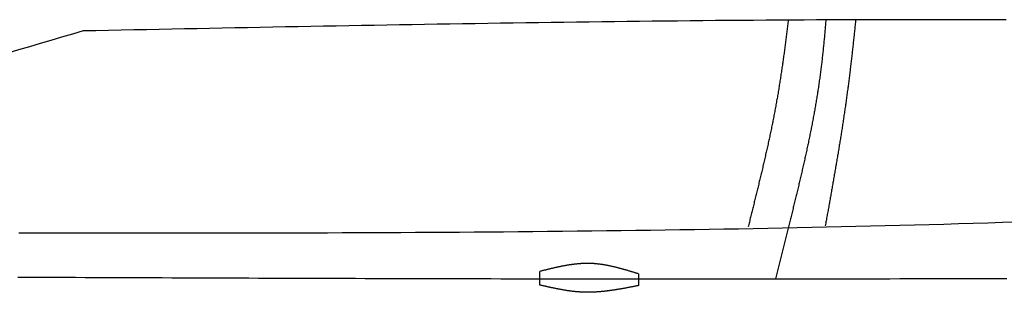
# Model space of a CAD drawing. Extents: x 715 to 7297, y 267 to 3610.
# Tile 40 of 64: x 2921 to 4004, y 1145 to 1444. Entities that reach past the tile are written whole.
import ezdxf

# ---------------------------------------------------------------- set-up
doc = ezdxf.new("R2010")
doc.units = 0
doc.layers.add('CAR', color=10, linetype='CONTINUOUS')

msp = doc.modelspace()

# ---------------------------------------------------------------- linework, layer by layer
at = {"layer": 'CAR'}
msp.add_line((3766.566, 1215.239), (3752.579, 1159.459), dxfattribs=at)
for points in [[(3493.188, 1152.624), (3493.188, 1167.603)], [(3601.747, 1164.98), (3601.747, 1152.044)]]:
    msp.add_lwpolyline(points, dxfattribs=at)
for points in [[(4006.6, 1443.93, 0), (3992.68, 1443.99, 0), (3978.77, 1444.03, 0), (3964.86, 1444.07, 0), (3950.94, 1444.1, 0), (3937.03, 1444.12, 0), (3923.11, 1444.13, 0), (3909.2, 1444.13, 0), (3895.28, 1444.12, 0), (3881.37, 1444.11, 0), (3867.45, 1444.08, 0), (3853.54, 1444.05, 0), (3839.62, 1444.01, 0), (3825.71, 1443.97, 0), (3811.79, 1443.91, 0), (3797.88, 1443.85, 0), (3783.96, 1443.78, 0), (3770.05, 1443.7, 0), (3756.13, 1443.62, 0), (3742.21, 1443.53, 0), (3728.3, 1443.43, 0), (3714.38, 1443.33, 0), (3700.47, 1443.22, 0), (3686.55, 1443.1, 0), (3672.63, 1442.98, 0), (3658.72, 1442.85, 0), (3644.8, 1442.71, 0), (3630.88, 1442.57, 0), (3616.97, 1442.42, 0), (3603.05, 1442.27, 0), (3589.13, 1442.11, 0), (3575.22, 1441.94, 0), (3561.3, 1441.77, 0), (3547.38, 1441.6, 0), (3533.47, 1441.42, 0), (3519.55, 1441.23, 0), (3505.63, 1441.04, 0), (3491.72, 1440.84, 0), (3477.8, 1440.65, 0), (3463.88, 1440.44, 0), (3449.96, 1440.23, 0), (3436.05, 1440.02, 0), (3422.13, 1439.8, 0), (3408.21, 1439.58, 0), (3394.29, 1439.36, 0), (3380.38, 1439.13, 0), (3366.46, 1438.9, 0), (3352.54, 1438.66, 0), (3338.62, 1438.43, 0), (3324.7, 1438.18, 0), (3310.79, 1437.94, 0), (3296.87, 1437.69, 0), (3282.95, 1437.44, 0), (3269.03, 1437.19, 0), (3255.12, 1436.93, 0), (3241.2, 1436.67, 0), (3227.28, 1436.41, 0), (3213.36, 1436.15, 0), (3199.44, 1435.89, 0), (3185.52, 1435.62, 0), (3171.61, 1435.35, 0), (3157.69, 1435.08, 0), (3143.77, 1434.81, 0), (3129.85, 1434.54, 0), (3115.93, 1434.27, 0), (3102.02, 1433.99, 0), (3088.1, 1433.71, 0), (3074.18, 1433.44, 0), (3060.26, 1433.16, 0), (3046.34, 1432.88, 0), (3032.42, 1432.6, 0), (3018.51, 1432.32, 0), (3004.59, 1432.04, 0), (2990.67, 1431.76, 0)], [(3766.54, 1443.48, 0), (3766.37, 1442.03, 0), (3766.2, 1440.57, 0), (3766.03, 1439.12, 0), (3765.86, 1437.66, 0), (3765.68, 1436.21, 0), (3765.51, 1434.76, 0), (3765.33, 1433.3, 0), (3765.15, 1431.85, 0), (3764.97, 1430.39, 0), (3764.8, 1428.94, 0), (3764.62, 1427.48, 0), (3764.43, 1426.03, 0), (3764.25, 1424.57, 0), (3764.07, 1423.12, 0), (3763.88, 1421.66, 0), (3763.7, 1420.21, 0), (3763.51, 1418.75, 0), (3763.32, 1417.3, 0), (3763.13, 1415.85, 0), (3762.94, 1414.39, 0), (3762.75, 1412.94, 0), (3762.56, 1411.48, 0), (3762.36, 1410.03, 0), (3762.17, 1408.57, 0), (3761.97, 1407.12, 0), (3761.77, 1405.66, 0), (3761.58, 1404.21, 0), (3761.37, 1402.76, 0), (3761.17, 1401.3, 0), (3760.97, 1399.85, 0), (3760.76, 1398.39, 0), (3760.56, 1396.94, 0), (3760.35, 1395.49, 0), (3760.14, 1394.03, 0), (3759.93, 1392.58, 0), (3759.72, 1391.13, 0), (3759.5, 1389.67, 0), (3759.29, 1388.22, 0), (3759.07, 1386.77, 0), (3758.85, 1385.32, 0), (3758.63, 1383.86, 0), (3758.41, 1382.41, 0), (3758.19, 1380.96, 0), (3757.96, 1379.51, 0), (3757.74, 1378.06, 0), (3757.51, 1376.61, 0), (3757.28, 1375.15, 0), (3757.05, 1373.7, 0), (3756.81, 1372.25, 0), (3756.58, 1370.8, 0), (3756.34, 1369.35, 0), (3756.1, 1367.9, 0), (3755.86, 1366.45, 0), (3755.62, 1365, 0), (3755.37, 1363.55, 0), (3755.13, 1362.11, 0), (3754.88, 1360.66, 0), (3754.63, 1359.21, 0), (3754.38, 1357.76, 0), (3754.12, 1356.31, 0), (3753.87, 1354.87, 0), (3753.61, 1353.42, 0), (3753.35, 1351.97, 0), (3753.09, 1350.53, 0), (3752.82, 1349.08, 0), (3752.56, 1347.64, 0), (3752.29, 1346.19, 0), (3752.02, 1344.75, 0), (3751.75, 1343.3, 0), (3751.47, 1341.86, 0), (3751.2, 1340.41, 0), (3750.92, 1338.97, 0), (3750.64, 1337.53, 0), (3750.36, 1336.09, 0), (3750.07, 1334.64, 0), (3749.79, 1333.2, 0), (3749.5, 1331.76, 0), (3749.21, 1330.32, 0), (3748.92, 1328.88, 0), (3748.62, 1327.44, 0), (3748.33, 1326, 0), (3748.03, 1324.57, 0), (3747.73, 1323.13, 0), (3747.43, 1321.69, 0), (3747.13, 1320.26, 0), (3746.82, 1318.82, 0), (3746.52, 1317.38, 0), (3746.21, 1315.95, 0), (3745.9, 1314.52, 0), (3745.59, 1313.08, 0), (3745.28, 1311.65, 0), (3744.97, 1310.22, 0), (3744.66, 1308.79, 0), (3744.34, 1307.35, 0), (3744.02, 1305.92, 0), (3743.7, 1304.5, 0), (3743.39, 1303.07, 0), (3743.07, 1301.64, 0), (3742.74, 1300.21, 0), (3742.42, 1298.79, 0), (3742.1, 1297.36, 0), (3741.77, 1295.94, 0), (3741.45, 1294.51, 0), (3741.12, 1293.09, 0), (3740.79, 1291.67, 0), (3740.46, 1290.24, 0), (3740.13, 1288.82, 0), (3739.8, 1287.4, 0), (3739.47, 1285.99, 0), (3739.14, 1284.57, 0), (3738.8, 1283.15, 0), (3738.47, 1281.73, 0), (3738.13, 1280.32, 0), (3737.8, 1278.91, 0), (3737.46, 1277.49, 0), (3737.13, 1276.08, 0), (3736.79, 1274.67, 0), (3736.45, 1273.26, 0), (3736.11, 1271.85, 0), (3735.77, 1270.44, 0), (3735.43, 1269.03, 0), (3735.09, 1267.63, 0), (3734.75, 1266.22, 0), (3734.41, 1264.82, 0), (3734.07, 1263.41, 0), (3733.73, 1262.01, 0), (3733.39, 1260.61, 0), (3733.05, 1259.21, 0), (3732.7, 1257.81, 0), (3732.36, 1256.42, 0), (3732.02, 1255.02, 0), (3731.68, 1253.62, 0), (3731.33, 1252.23, 0), (3730.99, 1250.84, 0), (3730.65, 1249.45, 0), (3730.31, 1248.06, 0), (3729.96, 1246.67, 0), (3729.62, 1245.28, 0), (3729.28, 1243.89, 0), (3728.94, 1242.51, 0), (3728.59, 1241.12, 0), (3728.25, 1239.74, 0), (3727.91, 1238.36, 0), (3727.57, 1236.98, 0), (3727.23, 1235.6, 0), (3726.89, 1234.22, 0), (3726.55, 1232.85, 0), (3726.21, 1231.47, 0), (3725.87, 1230.1, 0), (3725.53, 1228.73, 0), (3725.19, 1227.36, 0), (3724.85, 1225.99, 0), (3724.51, 1224.62, 0), (3724.18, 1223.25, 0), (3723.84, 1221.89, 0), (3723.5, 1220.52, 0), (3723.17, 1219.16, 0), (3722.84, 1217.8, 0), (3722.5, 1216.44, 0)], [(3807.99, 1443.9, 0), (3807.87, 1442.44, 0), (3807.75, 1440.98, 0), (3807.63, 1439.52, 0), (3807.5, 1438.06, 0), (3807.38, 1436.6, 0), (3807.26, 1435.14, 0), (3807.13, 1433.68, 0), (3807, 1432.23, 0), (3806.87, 1430.77, 0), (3806.74, 1429.31, 0), (3806.61, 1427.85, 0), (3806.48, 1426.39, 0), (3806.34, 1424.94, 0), (3806.2, 1423.48, 0), (3806.06, 1422.02, 0), (3805.92, 1420.57, 0), (3805.78, 1419.11, 0), (3805.64, 1417.66, 0), (3805.49, 1416.2, 0), (3805.35, 1414.74, 0), (3805.2, 1413.29, 0), (3805.05, 1411.83, 0), (3804.9, 1410.38, 0), (3804.74, 1408.93, 0), (3804.59, 1407.47, 0), (3804.43, 1406.02, 0), (3804.27, 1404.57, 0), (3804.11, 1403.11, 0), (3803.94, 1401.66, 0), (3803.78, 1400.21, 0), (3803.61, 1398.75, 0), (3803.44, 1397.3, 0), (3803.27, 1395.85, 0), (3803.09, 1394.4, 0), (3802.92, 1392.95, 0), (3802.74, 1391.5, 0), (3802.56, 1390.05, 0), (3802.37, 1388.6, 0), (3802.19, 1387.15, 0), (3802, 1385.7, 0), (3801.81, 1384.25, 0), (3801.62, 1382.8, 0), (3801.43, 1381.35, 0), (3801.23, 1379.91, 0), (3801.03, 1378.46, 0), (3800.83, 1377.01, 0), (3800.62, 1375.57, 0), (3800.42, 1374.12, 0), (3800.21, 1372.67, 0), (3800, 1371.23, 0), (3799.78, 1369.78, 0), (3799.57, 1368.34, 0), (3799.35, 1366.89, 0), (3799.13, 1365.45, 0), (3798.9, 1364.01, 0), (3798.67, 1362.56, 0), (3798.44, 1361.12, 0), (3798.21, 1359.68, 0), (3797.98, 1358.24, 0), (3797.74, 1356.79, 0), (3797.5, 1355.35, 0), (3797.26, 1353.91, 0), (3797.02, 1352.47, 0), (3796.77, 1351.03, 0), (3796.53, 1349.59, 0), (3796.28, 1348.15, 0), (3796.02, 1346.71, 0), (3795.77, 1345.27, 0), (3795.51, 1343.83, 0), (3795.25, 1342.4, 0), (3794.99, 1340.96, 0), (3794.73, 1339.52, 0), (3794.46, 1338.08, 0), (3794.2, 1336.65, 0), (3793.93, 1335.21, 0), (3793.66, 1333.77, 0), (3793.38, 1332.34, 0), (3793.11, 1330.9, 0), (3792.83, 1329.46, 0), (3792.55, 1328.03, 0), (3792.27, 1326.59, 0), (3791.99, 1325.16, 0), (3791.71, 1323.72, 0), (3791.42, 1322.29, 0), (3791.13, 1320.86, 0), (3790.84, 1319.42, 0), (3790.55, 1317.99, 0), (3790.26, 1316.56, 0), (3789.96, 1315.12, 0), (3789.67, 1313.69, 0), (3789.37, 1312.26, 0), (3789.07, 1310.83, 0), (3788.77, 1309.39, 0), (3788.47, 1307.96, 0), (3788.16, 1306.53, 0), (3787.86, 1305.1, 0), (3787.55, 1303.67, 0), (3787.24, 1302.24, 0), (3786.93, 1300.81, 0), (3786.62, 1299.38, 0), (3786.3, 1297.95, 0), (3785.99, 1296.52, 0), (3785.67, 1295.09, 0), (3785.36, 1293.66, 0), (3785.04, 1292.23, 0), (3784.72, 1290.8, 0), (3784.4, 1289.37, 0), (3784.08, 1287.94, 0), (3783.75, 1286.51, 0), (3783.43, 1285.08, 0), (3783.1, 1283.66, 0), (3782.78, 1282.23, 0), (3782.45, 1280.8, 0), (3782.12, 1279.37, 0), (3781.79, 1277.95, 0), (3781.46, 1276.52, 0), (3781.12, 1275.09, 0), (3780.79, 1273.66, 0), (3780.46, 1272.24, 0), (3780.12, 1270.81, 0), (3779.79, 1269.38, 0), (3779.45, 1267.96, 0), (3779.11, 1266.53, 0), (3778.77, 1265.1, 0), (3778.43, 1263.68, 0), (3778.09, 1262.25, 0), (3777.75, 1260.83, 0), (3777.41, 1259.4, 0), (3777.07, 1257.98, 0), (3776.72, 1256.55, 0), (3776.38, 1255.12, 0), (3776.04, 1253.7, 0), (3775.69, 1252.27, 0), (3775.34, 1250.85, 0), (3775, 1249.42, 0), (3774.65, 1248, 0), (3774.3, 1246.57, 0), (3773.96, 1245.15, 0), (3773.61, 1243.72, 0), (3773.26, 1242.3, 0), (3772.91, 1240.87, 0), (3772.56, 1239.45, 0), (3772.21, 1238.03, 0), (3771.86, 1236.6, 0), (3771.51, 1235.18, 0), (3771.15, 1233.75, 0), (3770.8, 1232.33, 0), (3770.45, 1230.9, 0), (3770.1, 1229.48, 0), (3769.75, 1228.06, 0), (3769.39, 1226.63, 0), (3769.04, 1225.21, 0), (3768.69, 1223.78, 0), (3768.33, 1222.36, 0), (3767.98, 1220.94, 0), (3767.63, 1219.51, 0), (3767.27, 1218.09, 0), (3766.92, 1216.66, 0), (3766.57, 1215.24, 0)], [(3840.82, 1443.9, 0), (3840.67, 1442.47, 0), (3840.52, 1441.03, 0), (3840.38, 1439.59, 0), (3840.23, 1438.16, 0), (3840.08, 1436.72, 0), (3839.93, 1435.28, 0), (3839.78, 1433.84, 0), (3839.63, 1432.41, 0), (3839.48, 1430.97, 0), (3839.33, 1429.53, 0), (3839.17, 1428.09, 0), (3839.02, 1426.66, 0), (3838.87, 1425.22, 0), (3838.71, 1423.78, 0), (3838.56, 1422.34, 0), (3838.4, 1420.9, 0), (3838.24, 1419.46, 0), (3838.09, 1418.03, 0), (3837.93, 1416.59, 0), (3837.77, 1415.15, 0), (3837.61, 1413.71, 0), (3837.45, 1412.27, 0), (3837.29, 1410.84, 0), (3837.13, 1409.4, 0), (3836.96, 1407.96, 0), (3836.8, 1406.52, 0), (3836.64, 1405.08, 0), (3836.47, 1403.64, 0), (3836.3, 1402.21, 0), (3836.14, 1400.77, 0), (3835.97, 1399.33, 0), (3835.8, 1397.89, 0), (3835.63, 1396.45, 0), (3835.46, 1395.01, 0), (3835.29, 1393.58, 0), (3835.12, 1392.14, 0), (3834.94, 1390.7, 0), (3834.77, 1389.26, 0), (3834.59, 1387.82, 0), (3834.42, 1386.39, 0), (3834.24, 1384.95, 0), (3834.06, 1383.51, 0), (3833.88, 1382.07, 0), (3833.7, 1380.64, 0), (3833.52, 1379.2, 0), (3833.34, 1377.76, 0), (3833.15, 1376.32, 0), (3832.97, 1374.89, 0), (3832.78, 1373.45, 0), (3832.6, 1372.01, 0), (3832.41, 1370.58, 0), (3832.22, 1369.14, 0), (3832.03, 1367.7, 0), (3831.84, 1366.27, 0), (3831.64, 1364.83, 0), (3831.45, 1363.39, 0), (3831.26, 1361.96, 0), (3831.06, 1360.52, 0), (3830.86, 1359.09, 0), (3830.67, 1357.65, 0), (3830.47, 1356.22, 0), (3830.27, 1354.78, 0), (3830.06, 1353.35, 0), (3829.86, 1351.91, 0), (3829.66, 1350.48, 0), (3829.45, 1349.04, 0), (3829.24, 1347.61, 0), (3829.04, 1346.18, 0), (3828.83, 1344.74, 0), (3828.62, 1343.31, 0), (3828.41, 1341.88, 0), (3828.2, 1340.44, 0), (3827.98, 1339.01, 0), (3827.77, 1337.58, 0), (3827.56, 1336.15, 0), (3827.34, 1334.71, 0), (3827.12, 1333.28, 0), (3826.9, 1331.85, 0), (3826.69, 1330.42, 0), (3826.47, 1328.99, 0), (3826.25, 1327.56, 0), (3826.02, 1326.13, 0), (3825.8, 1324.7, 0), (3825.58, 1323.27, 0), (3825.36, 1321.84, 0), (3825.13, 1320.42, 0), (3824.91, 1318.99, 0), (3824.68, 1317.56, 0), (3824.45, 1316.13, 0), (3824.22, 1314.71, 0), (3823.99, 1313.28, 0), (3823.76, 1311.86, 0), (3823.53, 1310.43, 0), (3823.3, 1309.01, 0), (3823.07, 1307.58, 0), (3822.84, 1306.16, 0), (3822.61, 1304.74, 0), (3822.37, 1303.31, 0), (3822.14, 1301.89, 0), (3821.9, 1300.47, 0), (3821.67, 1299.05, 0), (3821.43, 1297.63, 0), (3821.19, 1296.21, 0), (3820.96, 1294.79, 0), (3820.72, 1293.37, 0), (3820.48, 1291.95, 0), (3820.24, 1290.54, 0), (3820, 1289.12, 0), (3819.76, 1287.7, 0), (3819.52, 1286.29, 0), (3819.28, 1284.87, 0), (3819.03, 1283.46, 0), (3818.79, 1282.04, 0), (3818.55, 1280.63, 0), (3818.31, 1279.22, 0), (3818.06, 1277.8, 0), (3817.82, 1276.39, 0), (3817.57, 1274.98, 0), (3817.33, 1273.57, 0), (3817.08, 1272.16, 0), (3816.84, 1270.76, 0), (3816.59, 1269.35, 0), (3816.35, 1267.94, 0), (3816.1, 1266.53, 0), (3815.85, 1265.13, 0), (3815.61, 1263.72, 0), (3815.36, 1262.32, 0), (3815.11, 1260.92, 0), (3814.86, 1259.51, 0), (3814.61, 1258.11, 0), (3814.37, 1256.71, 0), (3814.12, 1255.31, 0), (3813.87, 1253.91, 0), (3813.62, 1252.51, 0), (3813.37, 1251.12, 0), (3813.12, 1249.72, 0), (3812.87, 1248.32, 0), (3812.62, 1246.93, 0), (3812.37, 1245.54, 0), (3812.12, 1244.14, 0), (3811.87, 1242.75, 0), (3811.62, 1241.36, 0), (3811.38, 1239.97, 0), (3811.13, 1238.58, 0), (3810.88, 1237.19, 0), (3810.63, 1235.8, 0), (3810.38, 1234.42, 0), (3810.13, 1233.03, 0), (3809.88, 1231.65, 0), (3809.63, 1230.26, 0), (3809.38, 1228.88, 0), (3809.13, 1227.5, 0), (3808.88, 1226.12, 0), (3808.63, 1224.74, 0), (3808.38, 1223.36, 0), (3808.13, 1221.98, 0), (3807.88, 1220.6, 0), (3807.63, 1219.23, 0), (3807.38, 1217.85, 0)], [(4018.58, 1221.77, 0), (4002.44, 1221.26, 0), (3986.31, 1220.76, 0), (3970.17, 1220.27, 0), (3954.03, 1219.8, 0), (3937.89, 1219.34, 0), (3921.74, 1218.89, 0), (3905.6, 1218.46, 0), (3889.46, 1218.04, 0), (3873.32, 1217.63, 0), (3857.17, 1217.24, 0), (3841.03, 1216.85, 0), (3824.88, 1216.48, 0), (3808.74, 1216.12, 0), (3792.59, 1215.77, 0), (3776.44, 1215.44, 0), (3760.29, 1215.11, 0), (3744.14, 1214.8, 0), (3728, 1214.5, 0), (3711.85, 1214.21, 0), (3695.69, 1213.93, 0), (3679.54, 1213.66, 0), (3663.39, 1213.4, 0), (3647.24, 1213.15, 0), (3631.09, 1212.91, 0), (3614.93, 1212.68, 0), (3598.78, 1212.46, 0), (3582.62, 1212.25, 0), (3566.47, 1212.05, 0), (3550.31, 1211.86, 0), (3534.16, 1211.68, 0), (3518, 1211.5, 0), (3501.84, 1211.34, 0), (3485.69, 1211.18, 0), (3469.53, 1211.03, 0), (3453.37, 1210.89, 0), (3437.21, 1210.76, 0), (3421.05, 1210.64, 0), (3404.89, 1210.52, 0), (3388.73, 1210.41, 0), (3372.57, 1210.31, 0), (3356.41, 1210.21, 0), (3340.25, 1210.12, 0), (3324.09, 1210.04, 0), (3307.93, 1209.97, 0), (3291.76, 1209.9, 0), (3275.6, 1209.84, 0), (3259.44, 1209.78, 0), (3243.27, 1209.73, 0), (3227.11, 1209.69, 0), (3210.95, 1209.65, 0), (3194.78, 1209.61, 0), (3178.62, 1209.59, 0), (3162.45, 1209.56, 0), (3146.29, 1209.54, 0), (3130.12, 1209.53, 0), (3113.96, 1209.52, 0), (3097.79, 1209.51, 0), (3081.62, 1209.51, 0), (3065.46, 1209.52, 0), (3049.29, 1209.52, 0), (3033.12, 1209.53, 0), (3016.96, 1209.55, 0), (3000.79, 1209.57, 0), (2984.62, 1209.59, 0), (2968.45, 1209.61, 0), (2952.29, 1209.63, 0), (2936.12, 1209.66, 0), (2919.95, 1209.69, 0)], [(3601.75, 1164.98, 0), (3601.07, 1165.19, 0), (3600.39, 1165.4, 0), (3599.71, 1165.6, 0), (3599.04, 1165.81, 0), (3598.36, 1166.02, 0), (3597.68, 1166.22, 0), (3597, 1166.43, 0), (3596.33, 1166.64, 0), (3595.65, 1166.84, 0), (3594.97, 1167.05, 0), (3594.29, 1167.25, 0), (3593.62, 1167.46, 0), (3592.94, 1167.66, 0), (3592.26, 1167.86, 0), (3591.58, 1168.06, 0), (3590.91, 1168.26, 0), (3590.23, 1168.46, 0), (3589.55, 1168.66, 0), (3588.87, 1168.86, 0), (3588.19, 1169.05, 0), (3587.52, 1169.25, 0), (3586.84, 1169.44, 0), (3586.16, 1169.63, 0), (3585.48, 1169.82, 0), (3584.8, 1170.01, 0), (3584.13, 1170.2, 0), (3583.45, 1170.39, 0), (3582.77, 1170.57, 0), (3582.09, 1170.76, 0), (3581.41, 1170.94, 0), (3580.73, 1171.12, 0), (3580.06, 1171.29, 0), (3579.38, 1171.47, 0), (3578.7, 1171.64, 0), (3578.02, 1171.81, 0), (3577.34, 1171.98, 0), (3576.66, 1172.15, 0), (3575.98, 1172.31, 0), (3575.31, 1172.48, 0), (3574.63, 1172.64, 0), (3573.95, 1172.79, 0), (3573.27, 1172.95, 0), (3572.59, 1173.1, 0), (3571.91, 1173.25, 0), (3571.23, 1173.4, 0), (3570.55, 1173.54, 0), (3569.87, 1173.69, 0), (3569.19, 1173.82, 0), (3568.51, 1173.96, 0), (3567.83, 1174.09, 0), (3567.16, 1174.22, 0), (3566.48, 1174.35, 0), (3565.8, 1174.47, 0), (3565.12, 1174.59, 0), (3564.44, 1174.71, 0), (3563.76, 1174.82, 0), (3563.08, 1174.93, 0), (3562.39, 1175.04, 0), (3561.71, 1175.14, 0), (3561.03, 1175.24, 0), (3560.35, 1175.34, 0), (3559.67, 1175.43, 0), (3558.99, 1175.52, 0), (3558.31, 1175.6, 0), (3557.63, 1175.68, 0), (3556.95, 1175.76, 0), (3556.27, 1175.83, 0), (3555.59, 1175.9, 0), (3554.9, 1175.96, 0), (3554.22, 1176.02, 0), (3553.54, 1176.08, 0), (3552.86, 1176.13, 0), (3552.18, 1176.18, 0), (3551.5, 1176.22, 0), (3550.81, 1176.26, 0), (3550.13, 1176.29, 0), (3549.45, 1176.32, 0), (3548.77, 1176.34, 0), (3548.08, 1176.36, 0), (3547.4, 1176.38, 0), (3546.72, 1176.39, 0), (3546.03, 1176.39, 0), (3545.35, 1176.39, 0), (3544.67, 1176.39, 0), (3543.98, 1176.38, 0), (3543.3, 1176.37, 0), (3542.62, 1176.35, 0), (3541.93, 1176.33, 0), (3541.25, 1176.3, 0), (3540.57, 1176.27, 0), (3539.88, 1176.24, 0), (3539.2, 1176.2, 0), (3538.51, 1176.16, 0), (3537.83, 1176.12, 0), (3537.14, 1176.07, 0), (3536.46, 1176.01, 0), (3535.77, 1175.96, 0), (3535.09, 1175.9, 0), (3534.4, 1175.83, 0), (3533.72, 1175.76, 0), (3533.03, 1175.69, 0), (3532.35, 1175.62, 0), (3531.66, 1175.54, 0), (3530.98, 1175.46, 0), (3530.29, 1175.37, 0), (3529.61, 1175.28, 0), (3528.92, 1175.19, 0), (3528.24, 1175.1, 0), (3527.55, 1175, 0), (3526.86, 1174.9, 0), (3526.18, 1174.8, 0), (3525.49, 1174.69, 0), (3524.81, 1174.59, 0), (3524.12, 1174.47, 0), (3523.43, 1174.36, 0), (3522.75, 1174.24, 0), (3522.06, 1174.12, 0), (3521.37, 1174, 0), (3520.69, 1173.88, 0), (3520, 1173.75, 0), (3519.31, 1173.62, 0), (3518.63, 1173.49, 0), (3517.94, 1173.36, 0), (3517.25, 1173.22, 0), (3516.57, 1173.09, 0), (3515.88, 1172.95, 0), (3515.19, 1172.81, 0), (3514.51, 1172.66, 0), (3513.82, 1172.52, 0), (3513.13, 1172.37, 0), (3512.44, 1172.22, 0), (3511.76, 1172.07, 0), (3511.07, 1171.92, 0), (3510.38, 1171.77, 0), (3509.69, 1171.61, 0), (3509.01, 1171.45, 0), (3508.32, 1171.3, 0), (3507.63, 1171.14, 0), (3506.94, 1170.98, 0), (3506.26, 1170.82, 0), (3505.57, 1170.65, 0), (3504.88, 1170.49, 0), (3504.19, 1170.33, 0), (3503.51, 1170.16, 0), (3502.82, 1169.99, 0), (3502.13, 1169.83, 0), (3501.44, 1169.66, 0), (3500.75, 1169.49, 0), (3500.07, 1169.32, 0), (3499.38, 1169.15, 0), (3498.69, 1168.98, 0), (3498, 1168.81, 0), (3497.32, 1168.64, 0), (3496.63, 1168.47, 0), (3495.94, 1168.29, 0), (3495.25, 1168.12, 0), (3494.56, 1167.95, 0), (3493.88, 1167.78, 0), (3493.19, 1167.6, 0)], [(2918.62, 1161.45, 0), (2929.19, 1161.4, 0), (2939.76, 1161.35, 0), (2950.34, 1161.3, 0), (2960.91, 1161.26, 0), (2971.49, 1161.21, 0), (2982.08, 1161.16, 0), (2992.67, 1161.11, 0), (3003.26, 1161.07, 0), (3013.85, 1161.02, 0), (3024.45, 1160.98, 0), (3035.05, 1160.93, 0), (3045.65, 1160.89, 0), (3056.26, 1160.84, 0), (3066.87, 1160.8, 0), (3077.48, 1160.76, 0), (3088.1, 1160.71, 0), (3098.71, 1160.67, 0), (3109.34, 1160.63, 0), (3119.96, 1160.59, 0), (3130.59, 1160.55, 0), (3141.21, 1160.51, 0), (3151.85, 1160.47, 0), (3162.48, 1160.43, 0), (3173.12, 1160.39, 0), (3183.76, 1160.36, 0), (3194.4, 1160.32, 0), (3205.04, 1160.28, 0), (3215.69, 1160.25, 0), (3226.34, 1160.21, 0), (3236.99, 1160.18, 0), (3247.65, 1160.14, 0), (3258.3, 1160.11, 0), (3268.96, 1160.08, 0), (3279.62, 1160.05, 0), (3290.28, 1160.02, 0), (3300.95, 1159.99, 0), (3311.61, 1159.96, 0), (3322.28, 1159.93, 0), (3332.95, 1159.9, 0), (3343.62, 1159.87, 0), (3354.3, 1159.84, 0), (3364.97, 1159.82, 0), (3375.65, 1159.79, 0), (3386.33, 1159.77, 0), (3397.01, 1159.75, 0), (3407.69, 1159.72, 0), (3418.37, 1159.7, 0), (3429.06, 1159.68, 0), (3439.74, 1159.66, 0), (3450.43, 1159.64, 0), (3461.12, 1159.62, 0), (3471.81, 1159.6, 0), (3482.5, 1159.58, 0), (3493.2, 1159.57, 0), (3503.89, 1159.55, 0), (3514.59, 1159.54, 0), (3525.28, 1159.52, 0), (3535.98, 1159.51, 0), (3546.68, 1159.5, 0), (3557.38, 1159.49, 0), (3568.08, 1159.48, 0), (3578.78, 1159.47, 0), (3589.48, 1159.46, 0), (3600.19, 1159.45, 0), (3610.89, 1159.45, 0), (3621.59, 1159.44, 0), (3632.3, 1159.44, 0), (3643, 1159.44, 0), (3653.71, 1159.43, 0), (3664.42, 1159.43, 0), (3675.12, 1159.43, 0), (3685.83, 1159.43, 0), (3696.54, 1159.43, 0), (3707.25, 1159.44, 0), (3717.95, 1159.44, 0), (3728.66, 1159.44, 0), (3739.37, 1159.45, 0), (3750.08, 1159.46, 0), (3760.79, 1159.47, 0), (3771.5, 1159.47, 0), (3782.21, 1159.48, 0), (3792.92, 1159.5, 0), (3803.63, 1159.51, 0), (3814.34, 1159.52, 0), (3825.05, 1159.54, 0), (3835.76, 1159.55, 0), (3846.46, 1159.57, 0), (3857.17, 1159.59, 0), (3867.88, 1159.6, 0), (3878.59, 1159.62, 0), (3889.3, 1159.65, 0), (3900.01, 1159.67, 0), (3910.72, 1159.69, 0), (3921.43, 1159.71, 0), (3932.14, 1159.74, 0), (3942.85, 1159.76, 0), (3953.56, 1159.79, 0), (3964.27, 1159.82, 0), (3974.98, 1159.85, 0), (3985.68, 1159.88, 0), (3996.39, 1159.91, 0), (4007.1, 1159.94, 0)], [(3601.75, 1152.04, 0), (3601.06, 1151.91, 0), (3600.38, 1151.77, 0), (3599.69, 1151.64, 0), (3599, 1151.5, 0), (3598.32, 1151.37, 0), (3597.63, 1151.23, 0), (3596.95, 1151.1, 0), (3596.26, 1150.96, 0), (3595.57, 1150.83, 0), (3594.89, 1150.7, 0), (3594.2, 1150.56, 0), (3593.52, 1150.43, 0), (3592.83, 1150.3, 0), (3592.14, 1150.17, 0), (3591.46, 1150.04, 0), (3590.77, 1149.91, 0), (3590.09, 1149.78, 0), (3589.4, 1149.65, 0), (3588.71, 1149.52, 0), (3588.03, 1149.39, 0), (3587.34, 1149.27, 0), (3586.66, 1149.14, 0), (3585.97, 1149.01, 0), (3585.29, 1148.89, 0), (3584.6, 1148.77, 0), (3583.91, 1148.65, 0), (3583.23, 1148.52, 0), (3582.54, 1148.4, 0), (3581.86, 1148.29, 0), (3581.17, 1148.17, 0), (3580.49, 1148.05, 0), (3579.8, 1147.94, 0), (3579.12, 1147.82, 0), (3578.43, 1147.71, 0), (3577.74, 1147.6, 0), (3577.06, 1147.49, 0), (3576.37, 1147.38, 0), (3575.69, 1147.28, 0), (3575, 1147.17, 0), (3574.32, 1147.07, 0), (3573.63, 1146.97, 0), (3572.95, 1146.86, 0), (3572.26, 1146.77, 0), (3571.58, 1146.67, 0), (3570.89, 1146.57, 0), (3570.21, 1146.48, 0), (3569.52, 1146.39, 0), (3568.84, 1146.3, 0), (3568.15, 1146.21, 0), (3567.47, 1146.13, 0), (3566.78, 1146.05, 0), (3566.1, 1145.96, 0), (3565.41, 1145.88, 0), (3564.73, 1145.81, 0), (3564.04, 1145.73, 0), (3563.36, 1145.66, 0), (3562.68, 1145.59, 0), (3561.99, 1145.52, 0), (3561.31, 1145.46, 0), (3560.62, 1145.39, 0), (3559.94, 1145.33, 0), (3559.25, 1145.28, 0), (3558.57, 1145.22, 0), (3557.89, 1145.17, 0), (3557.2, 1145.12, 0), (3556.52, 1145.07, 0), (3555.83, 1145.02, 0), (3555.15, 1144.98, 0), (3554.47, 1144.94, 0), (3553.78, 1144.9, 0), (3553.1, 1144.87, 0), (3552.42, 1144.84, 0), (3551.73, 1144.81, 0), (3551.05, 1144.79, 0), (3550.37, 1144.76, 0), (3549.68, 1144.74, 0), (3549, 1144.73, 0), (3548.32, 1144.72, 0), (3547.63, 1144.71, 0), (3546.95, 1144.7, 0), (3546.27, 1144.7, 0), (3545.58, 1144.7, 0), (3544.9, 1144.7, 0), (3544.22, 1144.71, 0), (3543.54, 1144.72, 0), (3542.85, 1144.73, 0), (3542.17, 1144.75, 0), (3541.49, 1144.77, 0), (3540.81, 1144.79, 0), (3540.12, 1144.82, 0), (3539.44, 1144.85, 0), (3538.76, 1144.89, 0), (3538.08, 1144.93, 0), (3537.4, 1144.97, 0), (3536.71, 1145.01, 0), (3536.03, 1145.06, 0), (3535.35, 1145.12, 0), (3534.67, 1145.17, 0), (3533.99, 1145.23, 0), (3533.31, 1145.29, 0), (3532.62, 1145.36, 0), (3531.94, 1145.42, 0), (3531.26, 1145.49, 0), (3530.58, 1145.57, 0), (3529.9, 1145.65, 0), (3529.22, 1145.73, 0), (3528.54, 1145.81, 0), (3527.86, 1145.89, 0), (3527.18, 1145.98, 0), (3526.5, 1146.07, 0), (3525.82, 1146.16, 0), (3525.13, 1146.26, 0), (3524.45, 1146.36, 0), (3523.77, 1146.46, 0), (3523.09, 1146.56, 0), (3522.41, 1146.67, 0), (3521.73, 1146.77, 0), (3521.05, 1146.88, 0), (3520.37, 1146.99, 0), (3519.69, 1147.11, 0), (3519.01, 1147.22, 0), (3518.33, 1147.34, 0), (3517.65, 1147.46, 0), (3516.97, 1147.58, 0), (3516.29, 1147.71, 0), (3515.61, 1147.83, 0), (3514.93, 1147.96, 0), (3514.25, 1148.09, 0), (3513.57, 1148.22, 0), (3512.89, 1148.35, 0), (3512.21, 1148.48, 0), (3511.53, 1148.62, 0), (3510.85, 1148.75, 0), (3510.17, 1148.89, 0), (3509.49, 1149.03, 0), (3508.81, 1149.17, 0), (3508.13, 1149.31, 0), (3507.45, 1149.46, 0), (3506.77, 1149.6, 0), (3506.1, 1149.74, 0), (3505.42, 1149.89, 0), (3504.74, 1150.04, 0), (3504.06, 1150.18, 0), (3503.38, 1150.33, 0), (3502.7, 1150.48, 0), (3502.02, 1150.63, 0), (3501.34, 1150.78, 0), (3500.66, 1150.93, 0), (3499.98, 1151.09, 0), (3499.3, 1151.24, 0), (3498.62, 1151.39, 0), (3497.94, 1151.54, 0), (3497.26, 1151.7, 0), (3496.58, 1151.85, 0), (3495.9, 1152.01, 0), (3495.23, 1152.16, 0), (3494.55, 1152.31, 0), (3493.87, 1152.47, 0), (3493.19, 1152.62, 0)]]:
    msp.add_polyline3d(points, dxfattribs=at)
msp.add_arc((4693.168, -4527.001), 6197.207, 105.9453518, 109.5962158, dxfattribs=at)

doc.saveas('drawing.dxf')
